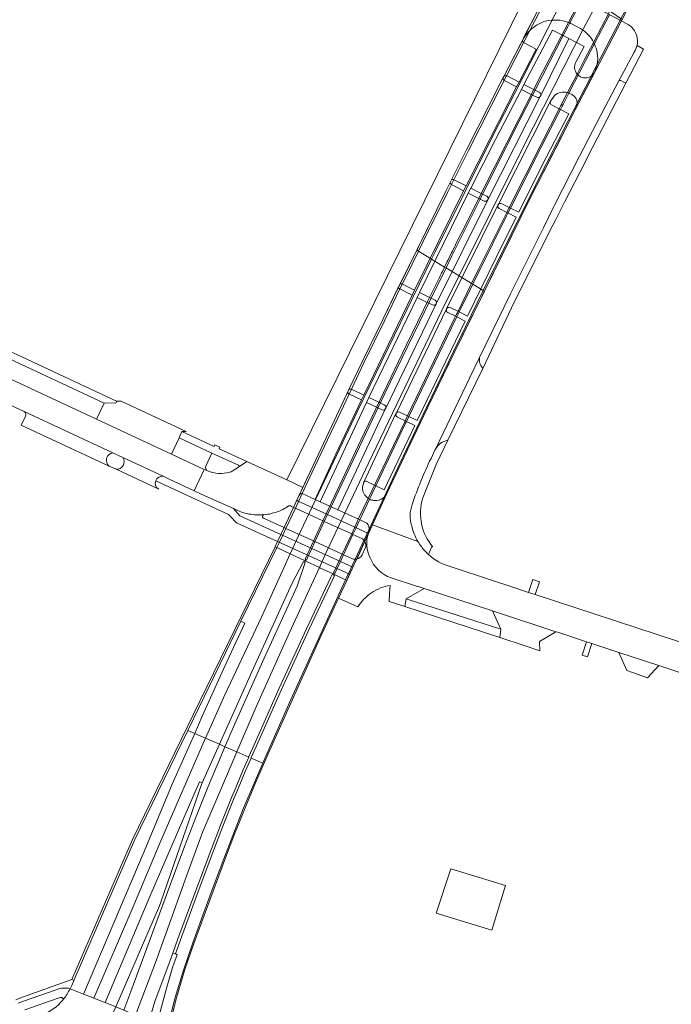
# Model space of a CAD drawing. Extents: x 152048 to 156914, y 461460 to 468786.
# Tile 46 of 256: x 153090 to 153272, y 464522 to 464797. Entities that reach past the tile are written whole.
import ezdxf

# ---------------------------------------------------------------- set-up
doc = ezdxf.new("R2010")
doc.units = 0
doc.header["$LTSCALE"] = 0.75
for name, color, linetype, lineweight in [('B-RO-VH-VERHARDING_ASFALT-GV', 251, 'CONTINUOUS', 18), ('B-RO-VH-VERHARDING_BETONSTRAATSTEEN-GV', 251, 'CONTINUOUS', 18), ('B-RO-VH-VERHARDING_GESLOTEN-GV', 251, 'CONTINUOUS', 18), ('B-RO-VH-VERHARDING_OPEN-GV', 251, 'CONTINUOUS', 18), ('B-RO-VH-VERHARDING_TEGEL-GV', 251, 'CONTINUOUS', 18)]:
    doc.layers.add(name, color=color, linetype=linetype, lineweight=lineweight)

msp = doc.modelspace()

# ---------------------------------------------------------------- linework, layer by layer
at = {"layer": 'B-RO-VH-VERHARDING_ASFALT-GV'}
for points in [[(153259.616, 464795.715), (153257.708, 464796.725), (153238.325, 464807.128), (153234.238, 464799.278), (153230.636, 464792.338), (153230.19, 464791.477)], [(153231.904, 464793.808), (153232.207, 464794.101)], [(153242.958, 464796.314), (153243.166, 464796.23), (153243.33, 464796.163), (153243.654, 464796.034), (153246.343, 464794.64)], [(153249.961, 464790.756), (153250.072, 464790.552), (153250.192, 464790.311)], [(153262.098, 464789.856), (153262.101, 464789.867)], [(153262.202, 464790.424), (153262.21, 464790.546)], [(153235.955, 464738.994), (153238.809, 464744.722), (153238.994, 464745.086), (153246.059, 464758.981), (153253.181, 464772.704), (153256.914, 464779.837), (153256.918, 464779.844), (153261.271, 464788.034)], [(153250.151, 464782.191), (153248.027, 464778.068), (153245.223, 464772.626), (153243.184, 464768.667), (153240.971, 464764.312), (153234.148, 464750.887), (153229.718, 464742.12), (153226.403, 464735.361), (153211.151, 464704.253), (153205.102, 464691.718), (153203.622, 464688.657), (153199.725, 464680.53), (153192.211, 464664.75), (153192.173, 464664.668), (153191.96, 464664.205), (153188.205, 464656.039), (153188.249, 464656.022), (153200.943, 464651.347)], [(153138.429, 464665.497), (153141.269, 464671.493), (153132.12, 464675.755), (153111.184, 464685.507), (153075.956, 464701.918), (153067.24, 464705.978), (153066.46, 464706.341), (152998.289, 464738.126), (152996.681, 464738.969), (152993.982, 464732.758)], [(153204.578, 464674.569), (153205.684, 464676.87), (153205.829, 464677.174), (153215.392, 464697.175), (153218.082, 464702.704), (153226.775, 464720.569), (153235.955, 464738.994)], [(152995.583, 464732.084), (153064.454, 464699.998), (153091.003, 464687.63), (153115.779, 464676.097), (153118.504, 464674.829), (153129.785, 464669.578), (153131.509, 464668.775), (153138.429, 464665.497)], [(153200.943, 464651.347), (153188.249, 464656.022), (153187.131, 464653.625)], [(153365.502, 464593.438), (153340.756, 464601.482), (153328.306, 464605.59), (153313.111, 464610.564), (153308.723, 464611.995), (153292.759, 464617.196), (153286.832, 464619.136), (153284.608, 464619.863), (153283.37, 464620.268), (153278.817, 464621.758), (153233.691, 464636.543), (153231.787, 464637.167), (153226.629, 464638.857), (153222.339, 464640.279), (153209.891, 464644.386)], [(153193.434, 464641.203), (153200.808, 464638.83), (153201.002, 464638.768), (153202.701, 464638.215), (153221.767, 464632.012), (153222.884, 464631.649), (153239.451, 464626.186), (153239.966, 464626.016), (153247.993, 464623.369), (153249.449, 464622.889), (153257.002, 464620.398), (153268.196, 464616.708), (153280.842, 464612.538), (153288.185, 464610.116), (153299.832, 464606.302), (153309.269, 464603.223), (153319.161, 464599.996), (153336.425, 464594.365), (153359.729, 464586.683), (153362.145, 464585.886)], [(153113.141, 464513.578), (153115.576, 464519.235), (153116.548, 464521.4), (153113.596, 464522.603), (153113.01, 464522.842), (153110.415, 464523.875), (153110.07, 464524.012), (153107.567, 464525.008), (153107.102, 464525.193), (153103.814, 464526.502), (153103.813, 464526.501)], [(153101.966, 464523.56), (153101.719, 464523.226)]]:
    msp.add_lwpolyline(points, dxfattribs=at)
for points in [[(153232.207, 464794.101, -0.1230817), (153236.506, 464796.626)], [(153236.506, 464796.626, -0.1568436), (153242.958, 464796.314)], [(153230.19, 464791.477, -0.0566157), (153231.904, 464793.808)], [(153246.343, 464794.64, -0.1327678), (153249.961, 464790.756)], [(153261.793, 464793.241, 0.158888), (153259.616, 464795.715)], [(153262.21, 464790.546, 0.1376396), (153261.793, 464793.241)], [(153250.192, 464790.311, -0.0661809), (153251.002, 464787.831)], [(153261.271, 464788.034, 0.0961656), (153262.098, 464789.856)], [(153262.101, 464789.867, 0.0270183), (153262.202, 464790.424)], [(153251.002, 464787.831, -0.093416), (153250.944, 464784.534)], [(153250.732, 464783.702, -0.0340606), (153250.151, 464782.191)], [(153250.944, 464784.534, -0.0502789), (153250.732, 464783.702)], [(153199.356, 464661.708, -0.0340336), (153204.578, 464674.569)], [(153199.187, 464655.714, -0.1790112), (153199.356, 464661.708)], [(153187.131, 464653.625, 0.2088807), (153187.568, 464646.841)], [(153200.943, 464651.347, -0.0755909), (153199.187, 464655.714)], [(153202.984, 464648.624, -0.0545989), (153200.943, 464651.347)], [(153203.871, 464647.757, -0.0193817), (153202.984, 464648.624)], [(153187.568, 464646.841, 0.213667), (153193.434, 464641.203)], [(153209.891, 464644.386, -0.1121278), (153203.871, 464647.757)], [(153103.813, 464526.501, -0.0464238), (153101.966, 464523.56)], [(153101.719, 464523.226, -0.1115757), (153096.339, 464519.25)]]:
    msp.add_lwpolyline(points, format="xyb", dxfattribs=at)
msp.add_lwpolyline([(153206.066, 464547.543), (153221.549, 464542.812), (153225.364, 464555.273), (153210.139, 464559.928)], close=True, dxfattribs=at)
at = {"layer": 'B-RO-VH-VERHARDING_BETONSTRAATSTEEN-GV'}
for points in [[(153233.876, 464809.577), (153206.372, 464753.815), (153164.315, 464668.546), (153168.787, 464666.477), (153171.652, 464672.634), (153179.645, 464689.582), (153181.377, 464693.198), (153181.652, 464693.771), (153185.368, 464701.536), (153191.186, 464713.542), (153195.497, 464722.362), (153195.934, 464723.256), (153208.839, 464749.419), (153209.926, 464751.577), (153210.12, 464751.967), (153210.31, 464752.351), (153214.495, 464760.692), (153220.812, 464773.189), (153224.754, 464780.903), (153224.891, 464781.172), (153227.494, 464786.27), (153230.19, 464791.477), (153230.636, 464792.338), (153234.238, 464799.278)], [(153241.338, 464792.697), (153241.135, 464792.803), (153238.521, 464794.166), (153230.531, 464779.011), (153233.283, 464777.587), (153233.494, 464777.478), (153233.659, 464777.393), (153234.794, 464776.804)], [(153245.032, 464785.238), (153247.347, 464789.563), (153243.091, 464791.783), (153235.205, 464775.864), (153235.096, 464775.65), (153220.448, 464746.783), (153206.053, 464717.759), (153206.036, 464717.724), (153191.935, 464688.551), (153191.908, 464688.493), (153178.606, 464660.213), (153184.365, 464657.598), (153184.535, 464657.521), (153184.714, 464657.44), (153186.128, 464656.797)], [(153230.19, 464791.477), (153227.494, 464786.27), (153224.891, 464781.172)], [(153235.205, 464775.864), (153243.091, 464791.783), (153241.497, 464792.614), (153241.338, 464792.697)], [(153225.68, 464781.418), (153225.833, 464781.367), (153229.157, 464779.653), (153233.969, 464788.815), (153230.438, 464790.72)], [(153230.438, 464790.72), (153230.342, 464790.792)], [(153257.598, 464780.064), (153258.218, 464779.735), (153258.636, 464779.513), (153258.991, 464779.325), (153263.943, 464788.828)], [(153263.943, 464788.828), (153262.098, 464789.856)], [(153261.271, 464788.034), (153256.918, 464779.844)], [(153224.754, 464780.903), (153220.812, 464773.189), (153214.495, 464760.692), (153210.31, 464752.351)], [(153210.991, 464752.362), (153214.358, 464750.676), (153221.074, 464763.938), (153228.474, 464778.288), (153225.149, 464780.015), (153225.008, 464780.105)], [(153224.891, 464781.172), (153224.754, 464780.903)], [(153225.008, 464780.105), (153225.149, 464780.015), (153228.474, 464778.288), (153229.157, 464779.653), (153225.833, 464781.367), (153225.68, 464781.418)], [(153245.223, 464772.626), (153248.027, 464778.068), (153250.151, 464782.191)], [(153245.959, 464781.361), (153245.67, 464781.595), (153245.511, 464781.755), (153245.373, 464781.909)], [(153232.572, 464776.198), (153229.826, 464777.598), (153222.614, 464763.603), (153215.722, 464749.997), (153218.596, 464748.561), (153218.803, 464748.458), (153218.981, 464748.369), (153220.146, 464747.785)], [(153230.531, 464779.011), (153229.826, 464777.598), (153232.572, 464776.198), (153232.781, 464776.092), (153232.946, 464776.008), (153234.101, 464775.419)], [(153234.794, 464776.804), (153233.659, 464777.393), (153233.494, 464777.478), (153233.283, 464777.587), (153230.531, 464779.011)], [(153185.83, 464667.91), (153194.799, 464687.1), (153194.822, 464687.151), (153208.937, 464716.315), (153208.947, 464716.337), (153223.272, 464745.266), (153223.303, 464745.337), (153223.339, 464745.401), (153237.895, 464774.095), (153239.078, 464775.87)], [(153220.448, 464746.783), (153235.096, 464775.65)], [(153234.101, 464775.419), (153232.946, 464776.008), (153232.781, 464776.092), (153232.572, 464776.198)], [(153235.096, 464775.65), (153235.205, 464775.864)], [(153239.078, 464775.87), (153237.895, 464774.095)], [(153243.092, 464776.583), (153242.883, 464776.663), (153242.693, 464776.711)], [(153242.693, 464776.711), (153242.883, 464776.663), (153243.092, 464776.583)], [(153191.96, 464664.205), (153192.173, 464664.668), (153192.211, 464664.75), (153199.725, 464680.53), (153203.622, 464688.657), (153205.102, 464691.718), (153211.151, 464704.253), (153226.403, 464735.361), (153229.718, 464742.12), (153234.148, 464750.887), (153240.971, 464764.312), (153243.184, 464768.667), (153245.223, 464772.626)], [(153237.895, 464774.095), (153223.339, 464745.401)], [(153238.245, 464773.269), (153240.357, 464772.18), (153240.533, 464772.088), (153240.73, 464771.987), (153243.071, 464770.779), (153235.477, 464756.036), (153229.072, 464743.289), (153226.753, 464744.454), (153226.604, 464744.529), (153226.408, 464744.628), (153224.38, 464745.647)], [(153224.38, 464745.647), (153226.408, 464744.628), (153226.604, 464744.529), (153226.753, 464744.454), (153229.072, 464743.289), (153235.477, 464756.036), (153243.071, 464770.779), (153240.73, 464771.987), (153240.533, 464772.088), (153240.357, 464772.18)], [(153240.357, 464772.18), (153238.245, 464773.269)], [(153210.31, 464752.351), (153210.12, 464751.967), (153209.926, 464751.577)], [(153214.358, 464750.676), (153210.991, 464752.362), (153210.837, 464752.411)], [(153210.837, 464752.411), (153210.991, 464752.362)], [(153209.926, 464751.577), (153208.839, 464749.419), (153195.934, 464723.256)], [(153196.432, 464723.284), (153196.579, 464723.234), (153199.971, 464721.567), (153213.67, 464749.33), (153210.318, 464751.025), (153210.186, 464751.11)], [(153210.186, 464751.11), (153210.318, 464751.025), (153213.67, 464749.33), (153214.358, 464750.676)], [(153220.146, 464747.785), (153218.981, 464748.369), (153218.803, 464748.458), (153218.596, 464748.561), (153215.722, 464749.997), (153215.001, 464748.625), (153217.91, 464747.189), (153218.114, 464747.088), (153218.294, 464747), (153219.466, 464746.421)], [(153219.466, 464746.421), (153218.294, 464747), (153218.114, 464747.088), (153217.91, 464747.189), (153215.001, 464748.625), (153201.346, 464720.893), (153204.2, 464719.49), (153204.415, 464719.384), (153204.619, 464719.284), (153205.705, 464718.749)], [(153206.053, 464717.759), (153220.448, 464746.783)], [(153223.272, 464745.266), (153208.947, 464716.337)], [(153223.575, 464744.357), (153225.725, 464743.271), (153225.926, 464743.175), (153226.07, 464743.103), (153228.387, 464741.938), (153222.797, 464730.657), (153214.811, 464714.299), (153212.441, 464715.465), (153212.278, 464715.545), (153212.089, 464715.638), (153209.927, 464716.701)], [(153209.927, 464716.701), (153212.089, 464715.638), (153212.278, 464715.545), (153212.441, 464715.465), (153214.811, 464714.299), (153222.797, 464730.657), (153228.387, 464741.938), (153226.07, 464743.103), (153225.926, 464743.175), (153225.725, 464743.271), (153223.575, 464744.357)], [(153223.339, 464745.401), (153223.303, 464745.337), (153223.272, 464745.266)], [(153195.497, 464722.362), (153191.186, 464713.542), (153185.368, 464701.536), (153181.652, 464693.771)], [(153195.934, 464723.256), (153195.497, 464722.362)], [(153195.782, 464721.952), (153195.905, 464721.875), (153199.29, 464720.179), (153199.971, 464721.567), (153196.579, 464723.234), (153196.432, 464723.284)], [(153182.357, 464693.893), (153185.862, 464692.262), (153199.29, 464720.179), (153195.905, 464721.875), (153195.782, 464721.952)], [(153203.755, 464718.032), (153203.54, 464718.138), (153200.7, 464719.531), (153187.227, 464691.583), (153190.044, 464690.254), (153190.272, 464690.146), (153190.43, 464690.072), (153191.521, 464689.556)], [(153205.705, 464718.749), (153204.619, 464719.284), (153204.415, 464719.384), (153204.2, 464719.49), (153201.346, 464720.893), (153200.7, 464719.531), (153203.54, 464718.138)], [(153191.935, 464688.551), (153206.036, 464717.724)], [(153203.54, 464718.138), (153203.755, 464718.032), (153203.957, 464717.933), (153205.003, 464717.42)], [(153205.003, 464717.42), (153203.957, 464717.933), (153203.755, 464718.032)], [(153206.036, 464717.724), (153206.053, 464717.759)], [(153208.937, 464716.315), (153194.822, 464687.151)], [(153209.256, 464715.323), (153211.41, 464714.259), (153211.604, 464714.163), (153211.774, 464714.079), (153214.137, 464712.912), (153200.718, 464685.135), (153198.391, 464686.256), (153198.199, 464686.348), (153198.014, 464686.438), (153195.823, 464687.492)], [(153195.823, 464687.492), (153198.014, 464686.438), (153198.199, 464686.348), (153198.391, 464686.256), (153200.718, 464685.135), (153214.137, 464712.912), (153211.774, 464714.079)], [(153208.947, 464716.337), (153208.937, 464716.315)], [(153211.774, 464714.079), (153211.604, 464714.163), (153211.41, 464714.259), (153209.256, 464715.323)], [(153209.285, 464679.619), (153219.057, 464699.672), (153218.657, 464700.249), (153218.489, 464700.548), (153218.35, 464700.862), (153218.241, 464701.187), (153218.163, 464701.521), (153218.117, 464701.861), (153218.082, 464702.704), (153215.392, 464697.175), (153205.829, 464677.174)], [(153181.377, 464693.198), (153179.645, 464689.582), (153171.652, 464672.634), (153168.787, 464666.477), (153167.703, 464664.147), (153167.978, 464664.548)], [(153168.619, 464664.755), (153172.215, 464663.125), (153178.031, 464675.734), (153185.195, 464690.887), (153181.817, 464692.517)], [(153181.652, 464693.771), (153181.377, 464693.198)], [(153181.817, 464692.517), (153185.195, 464690.887), (153185.862, 464692.262), (153182.357, 464693.893)], [(153189.385, 464688.878), (153186.583, 464690.215), (153173.598, 464662.487), (153176.316, 464661.253), (153176.539, 464661.152), (153176.699, 464661.079), (153178.606, 464660.213), (153191.908, 464688.493)], [(153190.43, 464690.072), (153190.272, 464690.146), (153190.044, 464690.254), (153187.227, 464691.583), (153186.583, 464690.215), (153189.385, 464688.878), (153189.612, 464688.77), (153189.772, 464688.694), (153190.927, 464688.143)], [(153191.521, 464689.556), (153190.43, 464690.072)], [(153115.779, 464676.097), (153091.003, 464687.63)], [(153194.799, 464687.1), (153185.83, 464667.91)], [(153190.927, 464688.143), (153189.772, 464688.694), (153189.612, 464688.77), (153189.385, 464688.878)], [(153191.908, 464688.493), (153191.935, 464688.551)], [(153194.822, 464687.151), (153194.799, 464687.1)], [(153091.357, 464686.33), (153090.157, 464683.852), (153090.316, 464683.778), (153114.697, 464672.427)], [(153195.192, 464686.108), (153197.556, 464684.995), (153200.074, 464683.768), (153191.528, 464665.791), (153189.179, 464666.897), (153189.001, 464666.981), (153188.794, 464667.078), (153186.474, 464668.17)], [(153189.179, 464666.897), (153191.528, 464665.791), (153200.074, 464683.768), (153197.556, 464684.995), (153195.192, 464686.108)], [(153143.421, 464676.005), (153134.24, 464680.305), (153132.12, 464675.755), (153141.269, 464671.493), (153141.804, 464671.244), (153142.202, 464671.105)], [(153118.504, 464674.829), (153115.779, 464676.097)], [(153141.739, 464672.44), (153143.421, 464676.005)], [(153129.785, 464669.578), (153118.504, 464674.829)], [(153165.31, 464661.304), (153165.591, 464661.174), (153166.207, 464660.888), (153167.128, 464662.912), (153167.703, 464664.147), (153168.787, 464666.477), (153164.315, 464668.546), (153153.109, 464673.681), (153151.126, 464672.351), (153149.089, 464670.975)], [(153114.697, 464672.427), (153116.625, 464671.521)], [(153116.625, 464671.521), (153128.559, 464665.946)], [(153141.269, 464671.493), (153138.429, 464665.497), (153141.409, 464664.104), (153149.428, 464660.614)], [(153142.202, 464671.105), (153141.804, 464671.244), (153141.269, 464671.493)], [(153186.474, 464668.17), (153188.794, 464667.078), (153189.001, 464666.981), (153189.179, 464666.897)], [(153167.978, 464664.548), (153167.703, 464664.147)], [(153186.128, 464656.797), (153184.714, 464657.44), (153184.535, 464657.521), (153184.365, 464657.598), (153178.606, 464660.213), (153176.699, 464661.079), (153176.539, 464661.152), (153176.316, 464661.253), (153173.598, 464662.487), (153172.215, 464663.125), (153168.619, 464664.755)], [(153167.703, 464664.147), (153167.128, 464662.912)], [(153167.467, 464662.614), (153175.669, 464658.86), (153183.662, 464655.21), (153187.131, 464653.625)], [(153187.04, 464663.401), (153187.243, 464663.266), (153187.422, 464663.175)], [(153187.422, 464663.175), (153187.243, 464663.266), (153187.04, 464663.401)], [(153188.249, 464656.022), (153188.205, 464656.039), (153191.96, 464664.205)], [(153157.828, 464657.843), (153163.562, 464655.248), (153163.577, 464655.241), (153166.207, 464660.888), (153165.591, 464661.174), (153165.31, 464661.304)], [(153185.268, 464652.182), (153182.786, 464653.316), (153182.617, 464653.393), (153182.43, 464653.479), (153174.79, 464656.968), (153174.62, 464657.046), (153174.403, 464657.145), (153166.708, 464660.659), (153166.58, 464660.718), (153166.207, 464660.888), (153163.577, 464655.241), (153163.942, 464655.075), (153164.074, 464655.015), (153171.778, 464651.509), (153171.988, 464651.414), (153172.173, 464651.329), (153179.811, 464647.854), (153180.003, 464647.766), (153180.18, 464647.686), (153182.471, 464646.643)], [(153164.988, 464661.342), (153164.796, 464661.282)], [(153164.796, 464661.282), (153164.988, 464661.342)], [(153187.131, 464653.625), (153186.093, 464651.382)], [(153187.131, 464653.625), (153188.249, 464656.022)], [(153183.824, 464646.469), (153186.093, 464651.382), (153185.99, 464651.526), (153185.856, 464651.713)], [(153186.093, 464651.382), (153183.824, 464646.469)], [(153185.38, 464647.639), (153186.186, 464649.463)], [(153186.186, 464649.463), (153185.38, 464647.639)], [(153183.824, 464646.469), (153182.777, 464644.21), (153181.862, 464642.234), (153181.061, 464640.506), (153178.785, 464635.572), (153184.175, 464633.089)], [(153183.414, 464646.44), (153183.637, 464646.439), (153183.824, 464646.469)], [(153197.288, 464633.232), (153197.658, 464635.362), (153202.701, 464638.215), (153201.002, 464638.768), (153200.808, 464638.83), (153193.434, 464641.203)], [(153193.173, 464639.123), (153193.013, 464636.857), (153192.855, 464634.614), (153192.854, 464634.606), (153196.953, 464633.334), (153197.288, 464633.232)], [(153103.813, 464526.501), (153103.814, 464526.502), (153104.25, 464527.392), (153104.833, 464528.696), (153104.878, 464528.796), (153104.659, 464528.882), (153104.447, 464528.966), (153104.305, 464529.056), (153090.259, 464523.993), (153088.62, 464523.402)], [(153089.309, 464522.419), (153090.838, 464523.019), (153099.963, 464526.217)]]:
    msp.add_lwpolyline(points, dxfattribs=at)
for points in [[(153257.933, 464797.157), (153254.68, 464799.397), (153254.603, 464799.446), (153254.511, 464799.51), (153247.572, 464804.29), (153247.434, 464804.385), (153247.238, 464804.52), (153239.676, 464809.726), (153238.325, 464807.128), (153257.708, 464796.725)], [(153111.184, 464685.507), (153113.281, 464690.009), (153078.071, 464706.458), (153075.956, 464701.918)], [(153118.051, 464690.543), (153118.043, 464690.543), (153116.747, 464690.565), (153116.709, 464690.107), (153113.281, 464690.009), (153111.184, 464685.507), (153132.12, 464675.755), (153134.24, 464680.305), (153135.035, 464682.062), (153136.25, 464682.067)], [(153234.878, 464640.13), (153232.975, 464640.76), (153231.787, 464637.167), (153233.691, 464636.543)], [(153234.91, 464623.44), (153239.451, 464626.186), (153222.884, 464631.649), (153221.767, 464632.012), (153224.085, 464626.86), (153223.831, 464624.571), (153230.547, 464622.318), (153234.942, 464620.844)], [(153268.196, 464616.708), (153257.002, 464620.398), (153259.285, 464615.313), (153265.028, 464613.304)]]:
    msp.add_lwpolyline(points, close=True, dxfattribs=at)
for points in [[(153230.342, 464790.792, -0.2949451), (153230.19, 464791.477)], [(153262.098, 464789.856, -0.0961656), (153261.271, 464788.034)], [(153245.373, 464781.909, -0.3073059), (153245.032, 464785.238)], [(153224.754, 464780.903, 0.2828313), (153224.906, 464780.21)], [(153224.906, 464780.21, -0.2828313), (153224.754, 464780.903)], [(153225.537, 464781.446, 0.275821), (153224.891, 464781.172)], [(153224.891, 464781.172, -0.275821), (153225.537, 464781.446)], [(153224.906, 464780.21, 0.149798), (153225.008, 464780.105)], [(153225.008, 464780.105, -0.149798), (153224.906, 464780.21)], [(153225.68, 464781.418, 0.1682294), (153225.537, 464781.446)], [(153225.537, 464781.446, -0.1682294), (153225.68, 464781.418)], [(153249.29, 464781.326, -0.3209239), (153245.959, 464781.361)], [(153249.667, 464781.635, -0.0842983), (153249.29, 464781.326)], [(153250.151, 464782.191, -0.0500265), (153249.667, 464781.635)], [(153256.918, 464779.844, -0.4), (153257.598, 464780.064)], [(153234.101, 464775.419, 0.3768711), (153235.096, 464775.65)], [(153235.096, 464775.65, -0.3768711), (153234.101, 464775.419)], [(153235.205, 464775.864, 0.3779651), (153234.794, 464776.804)], [(153234.794, 464776.804, -0.3779651), (153235.205, 464775.864)], [(153242.693, 464776.711, 0.253645), (153239.078, 464775.87)], [(153239.078, 464775.87, -0.253645), (153242.693, 464776.711)], [(153243.928, 464776.148, 0.0730936), (153243.092, 464776.583)], [(153243.092, 464776.583, -0.0730936), (153243.928, 464776.148)], [(153245.403, 464773.779, 0.2586322), (153243.928, 464776.148)], [(153243.928, 464776.148, -0.2586322), (153245.403, 464773.779)], [(153237.895, 464774.095, 0.34099), (153238.245, 464773.269)], [(153238.245, 464773.269, -0.34099), (153237.895, 464774.095)], [(153245.223, 464772.626, 0.1002281), (153245.39, 464773.335)], [(153245.39, 464773.335, -0.1002281), (153245.223, 464772.626)], [(153245.39, 464773.335, 0.0833941), (153245.403, 464773.779)], [(153245.403, 464773.779, -0.0833941), (153245.39, 464773.335)], [(153210.837, 464752.411, 0.2050841), (153210.31, 464752.351)], [(153210.31, 464752.351, -0.2050841), (153210.837, 464752.411)], [(153209.926, 464751.577, 0.1968014), (153210.186, 464751.11)], [(153210.186, 464751.11, -0.1968014), (153209.926, 464751.577)], [(153220.448, 464746.783, 0.3972177), (153220.146, 464747.785)], [(153220.146, 464747.785, -0.3972177), (153220.448, 464746.783)], [(153219.466, 464746.421, 0.3972254), (153220.448, 464746.783)], [(153220.448, 464746.783, -0.3972254), (153219.466, 464746.421)], [(153223.272, 464745.266, 0.3549276), (153223.575, 464744.357)], [(153223.575, 464744.357, -0.3549276), (153223.272, 464745.266)], [(153224.38, 464745.647, 0.4111128), (153223.339, 464745.401)], [(153223.339, 464745.401, -0.4111128), (153224.38, 464745.647)], [(153195.497, 464722.362, 0.2205163), (153195.782, 464721.952)], [(153195.782, 464721.952, -0.2205163), (153195.497, 464722.362)], [(153196.432, 464723.284, 0.2048492), (153195.934, 464723.256)], [(153195.934, 464723.256, -0.2048492), (153196.432, 464723.284)], [(153205.003, 464717.42, 0.3929039), (153206.036, 464717.724)], [(153206.036, 464717.724, -0.3929039), (153205.003, 464717.42)], [(153206.053, 464717.759, 0.408077), (153205.705, 464718.749)], [(153205.705, 464718.749, -0.408077), (153206.053, 464717.759)], [(153209.927, 464716.701, 0.3916275), (153208.947, 464716.337)], [(153208.947, 464716.337, -0.3916275), (153209.927, 464716.701)], [(153208.937, 464716.315, 0.3918167), (153209.256, 464715.323)], [(153209.256, 464715.323, -0.3918167), (153208.937, 464716.315)], [(153181.377, 464693.198, 0.3202168), (153181.817, 464692.517)], [(153181.817, 464692.517, -0.3202168), (153181.377, 464693.198)], [(153182.357, 464693.893, 0.3035383), (153181.652, 464693.771)], [(153181.652, 464693.771, -0.3035383), (153182.357, 464693.893)], [(153191.935, 464688.551, 0.385778), (153191.521, 464689.556)], [(153191.521, 464689.556, -0.385778), (153191.935, 464688.551)], [(153091.003, 464687.63, -0.4278088), (153091.357, 464686.33)], [(153190.927, 464688.143, 0.3914363), (153191.908, 464688.493)], [(153191.908, 464688.493, -0.3914363), (153190.927, 464688.143)], [(153194.799, 464687.1, 0.4098543), (153195.192, 464686.108)], [(153195.192, 464686.108, -0.4098543), (153194.799, 464687.1)], [(153195.823, 464687.492, 0.4043008), (153194.822, 464687.151)], [(153194.822, 464687.151, -0.4043008), (153195.823, 464687.492)], [(153205.829, 464677.174, -0.2408502), (153209.285, 464679.619)], [(153114.697, 464672.427, -0.6653982), (153115.779, 464676.097)], [(153115.779, 464676.097, 0.6653982), (153114.697, 464672.427)], [(153118.504, 464674.829, -0.6472027), (153116.625, 464671.521)], [(153116.625, 464671.521, 0.6472027), (153118.504, 464674.829)], [(153142.202, 464671.105, -0.4306144), (153141.739, 464672.44)], [(153148.372, 464670.699, -0.1643359), (153142.202, 464671.105)], [(153149.089, 464670.975, -0.1585832), (153148.372, 464670.699)], [(153128.559, 464665.946, -0.3891861), (153127.726, 464668.338)], [(153127.726, 464668.338, -0.3409919), (153129.785, 464669.578)], [(153185.83, 464667.91, 0.3776312), (153187.04, 464663.401)], [(153187.04, 464663.401, -0.3776312), (153185.83, 464667.91)], [(153186.474, 464668.17, 0.3638479), (153185.83, 464667.91)], [(153185.83, 464667.91, -0.3638479), (153186.474, 464668.17)], [(153168.619, 464664.755, 0.3671222), (153167.978, 464664.548)], [(153167.978, 464664.548, -0.3671222), (153168.619, 464664.755)], [(153167.128, 464662.912, 0.2182157), (153167.467, 464662.614)], [(153187.422, 464663.175, 0.0922039), (153188.596, 464662.815)], [(153188.596, 464662.815, -0.0922039), (153187.422, 464663.175)], [(153188.596, 464662.815, 0.2323356), (153191.41, 464663.653)], [(153191.41, 464663.653, -0.2323356), (153188.596, 464662.815)], [(153191.41, 464663.653, 0.014519), (153191.96, 464664.205)], [(153191.96, 464664.205, -0.014519), (153191.41, 464663.653)], [(153149.428, 464660.614, 0.0861102), (153153.75, 464659.04)], [(153153.75, 464659.04, 0.0595179), (153157.984, 464658.838)], [(153161.601, 464659.619, -0.0505651), (153157.984, 464658.838)], [(153157.984, 464658.838, 0.0505651), (153161.601, 464659.619)], [(153164.796, 464661.282, -0.0646934), (153161.601, 464659.619)], [(153161.601, 464659.619, 0.0646934), (153164.796, 464661.282)], [(153165.31, 464661.304, 0.1369387), (153164.988, 464661.342)], [(153164.988, 464661.342, -0.1369387), (153165.31, 464661.304)], [(153157.984, 464658.838, 0.7859905), (153157.828, 464657.843)], [(153187.344, 464654.929, 0.3073654), (153186.128, 464656.797)], [(153186.128, 464656.797, -0.3073654), (153187.344, 464654.929)], [(153187.568, 464646.841, -0.2088807), (153187.131, 464653.625)], [(153187.131, 464653.625, 0.0437958), (153187.344, 464654.929)], [(153187.344, 464654.929, -0.0437958), (153187.131, 464653.625)], [(153185.856, 464651.713, 0.0878304), (153185.268, 464652.182)], [(153186.186, 464649.463, 0.2423254), (153186.093, 464651.382)], [(153186.093, 464651.382, -0.2423254), (153186.186, 464649.463)], [(153182.471, 464646.643, 0.1451737), (153183.414, 464646.44)], [(153183.824, 464646.469, 0.2340252), (153185.38, 464647.639)], [(153185.38, 464647.639, -0.2340252), (153183.824, 464646.469)], [(153193.434, 464641.203, -0.213667), (153187.568, 464646.841)], [(153184.175, 464633.089, -0.1075746), (153187.981, 464637.017)], [(153187.981, 464637.017, -0.121702), (153193.173, 464639.123)], [(153099.963, 464526.217, -0.1548059), (153103.813, 464526.501)]]:
    msp.add_lwpolyline(points, format="xyb", dxfattribs=at)
at = {"layer": 'B-RO-VH-VERHARDING_GESLOTEN-GV'}
for points in [[(153247.046, 464822.429), (153246.539, 464822.737), (153241.09, 464812.438), (153238.325, 464807.127), (153234.238, 464799.278), (153224.732, 464780.862), (153224.494, 464780.397), (153220.812, 464773.189), (153214.495, 464760.692), (153208.839, 464749.419), (153200.6, 464732.729), (153201.099, 464732.426), (153202.413, 464735.091), (153209.211, 464748.829), (153215.074, 464760.525), (153221.384, 464773.021), (153228.081, 464786.11), (153234.797, 464799.119), (153238.841, 464806.85), (153241.67, 464812.259)], [(153247.046, 464822.429), (153241.67, 464812.259), (153238.841, 464806.85), (153234.797, 464799.119), (153228.081, 464786.11), (153221.384, 464773.021), (153215.074, 464760.525), (153209.211, 464748.829), (153202.413, 464735.091), (153201.099, 464732.426), (153204.725, 464730.223), (153205.699, 464732.222), (153222.021, 464764.99), (153228.065, 464776.788), (153239.21, 464798.578), (153250.844, 464819.973), (153250.903, 464820.086)], [(153254.335, 464818.001), (153250.903, 464820.086), (153250.844, 464819.973), (153239.21, 464798.578), (153228.065, 464776.788), (153222.021, 464764.99), (153205.699, 464732.222), (153204.725, 464730.223), (153208.368, 464728.01), (153209.023, 464729.348), (153209.255, 464729.823), (153210.308, 464731.974), (153210.555, 464732.479), (153212.283, 464735.935), (153213.611, 464738.591), (153214.864, 464741.097), (153217.91, 464747.189), (153218.596, 464748.561), (153222.456, 464756.282), (153229.061, 464769.34), (153235.754, 464782.415), (153249.286, 464808.447)], [(153208.773, 464727.764), (153212.425, 464725.546), (153230.388, 464761.638), (153247.116, 464794.657), (153258.294, 464815.596), (153254.704, 464817.777), (153249.641, 464808.255), (153246.705, 464802.629), (153243.336, 464796.174), (153242.858, 464795.258), (153241.497, 464792.614), (153233.658, 464777.392), (153232.945, 464776.007), (153229.417, 464769.155), (153218.981, 464748.368), (153218.294, 464746.999), (153210.416, 464731.117)], [(153261.837, 464813.444), (153258.294, 464815.596), (153247.116, 464794.657), (153230.388, 464761.638), (153212.425, 464725.546), (153215.913, 464723.427), (153217.872, 464727.414), (153225.345, 464742.486), (153225.718, 464743.279), (153226.4, 464744.631), (153235.231, 464762.158), (153240.568, 464772.593), (153240.836, 464773.108), (153241.09, 464773.612), (153241.334, 464774.076), (153242.699, 464776.723), (153245.345, 464781.854), (153247.367, 464785.775), (153250.024, 464790.876), (153254.291, 464799.069), (153254.51, 464799.508), (153260.503, 464810.937)], [(153219.187, 464721.438), (153219.512, 464721.241), (153232.207, 464747.045), (153234.148, 464750.887), (153241.01, 464764.389), (153244.263, 464770.753), (153244.846, 464771.894), (153247.986, 464777.989), (153261.606, 464804.192), (153265.373, 464811.296), (153265.065, 464811.483), (153261.304, 464804.389), (153257.387, 464796.895), (153250.941, 464784.531), (153242.852, 464768.828), (153233.826, 464751.036), (153226.083, 464735.507)], [(153161.567, 464649.673), (153162.27, 464651.15), (153163.189, 464653.119), (153164.063, 464654.991), (153166.71, 464660.663), (153168.622, 464664.76), (153172.147, 464672.314), (153180.112, 464689.202), (153182.362, 464693.903), (153185.861, 464701.215), (153191.684, 464713.211), (153195.912, 464721.873), (153197.524, 464725.174), (153201.099, 464732.426), (153200.6, 464732.729), (153197.032, 464725.502), (153195.494, 464722.355), (153195.443, 464722.25), (153191.186, 464713.542), (153185.368, 464701.536), (153181.662, 464693.795), (153179.645, 464689.582), (153171.652, 464672.634), (153167.702, 464664.145), (153166.192, 464660.899), (153162.679, 464653.35), (153161.762, 464651.381), (153161.064, 464649.909), (153161.437, 464649.734)], [(153201.099, 464732.426), (153197.524, 464725.174), (153195.912, 464721.873), (153191.684, 464713.211), (153185.861, 464701.215), (153182.362, 464693.903), (153180.112, 464689.202), (153172.147, 464672.314), (153168.622, 464664.76), (153166.71, 464660.663), (153164.063, 464654.991), (153163.189, 464653.119), (153162.27, 464651.15), (153161.567, 464649.673), (153165.296, 464647.919), (153168.184, 464654.169), (153184.05, 464687.804), (153204.725, 464730.223)], [(153169.45, 464645.966), (153169.595, 464646.293), (153169.399, 464646.4), (153171.772, 464651.495), (153174.404, 464657.146), (153177.588, 464663.984), (153184.976, 464679.676), (153197.672, 464706.098), (153204.199, 464719.489), (153205.585, 464722.322), (153205.864, 464722.893), (153206.929, 464725.067), (153207.149, 464725.519), (153207.529, 464726.294), (153207.755, 464726.756), (153208.368, 464728.01), (153204.725, 464730.223), (153184.05, 464687.804), (153168.184, 464654.169), (153165.296, 464647.919)], [(153208.368, 464728.01), (153207.755, 464726.756), (153207.529, 464726.294), (153207.149, 464725.519), (153206.929, 464725.067), (153205.864, 464722.893), (153205.585, 464722.322), (153204.199, 464719.489), (153197.672, 464706.098), (153184.976, 464679.676), (153177.588, 464663.984), (153174.404, 464657.146), (153171.772, 464651.495), (153169.399, 464646.4), (153169.595, 464646.293), (153169.787, 464646.188), (153170.377, 464647.459), (153171.293, 464649.432), (153172.167, 464651.316), (153174.791, 464656.969), (153176.698, 464661.079), (153177.96, 464663.797), (153185.409, 464679.558), (153191.703, 464692.736), (153198.069, 464705.918), (153204.618, 464719.283), (153208.773, 464727.764)], [(153169.595, 464646.293), (153169.45, 464645.966), (153173.455, 464644.083), (153175.339, 464648.331), (153187.158, 464673.27), (153208.67, 464718.001), (153212.425, 464725.546), (153208.773, 464727.764), (153204.618, 464719.283), (153198.069, 464705.918), (153191.703, 464692.736), (153185.409, 464679.558), (153177.96, 464663.797), (153176.698, 464661.079), (153174.791, 464656.969), (153172.167, 464651.316), (153171.293, 464649.432), (153170.377, 464647.459), (153169.787, 464646.188)], [(153173.455, 464644.083), (153173.748, 464643.945), (153177.25, 464642.298), (153177.422, 464642.218), (153177.579, 464642.557), (153177.391, 464642.656), (153178.01, 464643.984), (153179.809, 464647.85), (153182.43, 464653.478), (153184.006, 464656.863), (153184.288, 464657.632), (153187.036, 464663.392), (153197.15, 464684.591), (153197.374, 464685.061), (153198.027, 464686.43), (153203.947, 464698.839), (153211.175, 464713.748), (153211.623, 464714.67), (153211.856, 464715.168), (153215.913, 464723.427), (153212.425, 464725.546), (153208.67, 464718.001), (153187.158, 464673.27), (153175.339, 464648.331)], [(153215.913, 464723.427), (153211.856, 464715.168), (153211.623, 464714.67), (153211.175, 464713.748), (153203.947, 464698.839), (153198.027, 464686.43), (153197.374, 464685.061), (153197.15, 464684.591), (153187.036, 464663.392), (153184.288, 464657.632), (153184.006, 464656.863), (153182.43, 464653.478), (153179.809, 464647.85), (153178.01, 464643.984), (153177.391, 464642.656), (153177.579, 464642.557), (153177.762, 464642.46), (153178.388, 464643.812), (153179.302, 464645.788), (153180.179, 464647.683), (153182.786, 464653.316), (153183.662, 464655.209), (153184.327, 464656.646), (153184.714, 464657.439), (153187.416, 464663.163), (153189.179, 464666.896), (153191.113, 464670.992), (153197.494, 464684.413), (153197.738, 464684.887), (153198.39, 464686.256), (153204.302, 464698.658), (153211.506, 464713.561), (153211.964, 464714.492), (153212.225, 464715.026), (153212.441, 464715.464), (153216.256, 464723.219)], [(153177.422, 464642.218), (153180.739, 464640.658), (153183.412, 464646.433), (153188.49, 464657.404), (153191.373, 464663.574), (153195.844, 464673.142), (153203.298, 464688.792), (153210.823, 464704.377), (153219.187, 464721.438), (153216.256, 464723.219), (153212.441, 464715.464), (153212.225, 464715.026), (153211.964, 464714.492), (153211.506, 464713.561), (153204.302, 464698.658), (153198.39, 464686.256), (153197.738, 464684.887), (153197.494, 464684.413), (153191.113, 464670.992), (153189.179, 464666.896), (153187.416, 464663.163), (153184.714, 464657.439), (153184.327, 464656.646), (153183.662, 464655.209), (153182.786, 464653.316), (153180.179, 464647.683), (153179.302, 464645.788), (153178.388, 464643.812), (153177.762, 464642.46), (153177.579, 464642.557)], [(153219.512, 464721.241), (153219.187, 464721.438), (153210.823, 464704.377), (153203.298, 464688.792), (153195.844, 464673.142), (153191.373, 464663.574), (153188.49, 464657.404), (153183.412, 464646.433), (153180.739, 464640.658), (153181.061, 464640.506), (153186.955, 464653.323), (153192.211, 464664.75), (153199.725, 464680.53), (153203.622, 464688.657), (153209.015, 464699.902), (153215.373, 464712.826)], [(153161.042, 464649.865), (153138.162, 464602.936), (153121.236, 464568.171), (153104.305, 464529.056), (153104.447, 464528.966), (153104.659, 464528.882), (153104.878, 464528.796), (153121.798, 464567.924), (153136.686, 464598.632), (153138.244, 464601.846), (153151.522, 464629.075), (153161.567, 464649.673), (153161.437, 464649.734), (153161.064, 464649.909), (153161.043, 464649.866)], [(153161.567, 464649.673), (153151.522, 464629.075), (153152.568, 464628.526), (153147.595, 464617.735), (153140.717, 464602.595), (153138.592, 464597.794), (153141.636, 464596.456), (153147.05, 464608.584), (153157.296, 464630.279), (153165.296, 464647.919)], [(153169.294, 464645.63), (153169.45, 464645.966), (153165.296, 464647.919), (153157.296, 464630.279), (153147.05, 464608.584), (153141.636, 464596.456), (153145.481, 464594.766), (153154.537, 464614.93), (153165.747, 464639.55), (153168.975, 464645.797)], [(153169.45, 464645.966), (153169.294, 464645.63), (153169.471, 464645.537), (153167.185, 464638.907), (153157.993, 464618.831), (153149.448, 464599.61), (153147.052, 464594.075), (153150.38, 464592.613), (153155.758, 464605.236), (153165.11, 464625.931), (153173.455, 464644.083)], [(153173.455, 464644.083), (153165.11, 464625.931), (153155.758, 464605.236), (153150.38, 464592.613), (153153.681, 464591.162), (153153.75, 464591.321), (153154.193, 464592.343), (153155.187, 464594.61), (153162.218, 464610.371), (153169.813, 464627.016), (153176.639, 464641.384), (153176.994, 464642.145), (153177.32, 464642), (153177.422, 464642.218), (153177.25, 464642.298), (153173.748, 464643.945)], [(153132.523, 464536.438), (153132.833, 464536.328), (153132.859, 464536.319), (153133.191, 464536.19), (153134.595, 464540.161), (153139.838, 464554.416), (153143.941, 464565.303), (153146.684, 464572.385), (153149.653, 464579.799), (153150.344, 464581.464), (153152.722, 464587.168), (153154.333, 464590.876), (153154.408, 464591.048), (153154.847, 464592.057), (153155.839, 464594.322), (153162.868, 464610.077), (153170.459, 464626.714), (153177.285, 464641.08), (153177.646, 464641.856), (153177.32, 464642), (153176.994, 464642.145), (153176.639, 464641.384), (153169.813, 464627.016), (153162.218, 464610.371), (153155.187, 464594.61), (153154.193, 464592.343), (153153.75, 464591.321), (153153.681, 464591.162), (153152.066, 464587.448), (153149.686, 464581.738), (153148.993, 464580.069), (153146.02, 464572.647), (153143.275, 464565.557), (153139.17, 464554.664), (153133.925, 464540.403)], [(153157.578, 464589.449), (153158.427, 464591.423), (153165.464, 464607.221), (153173.144, 464624.183), (153180.739, 464640.658), (153177.422, 464642.218), (153177.32, 464642), (153177.646, 464641.856), (153177.285, 464641.08), (153170.459, 464626.714), (153162.868, 464610.077), (153155.839, 464594.322), (153154.847, 464592.057), (153154.408, 464591.048), (153154.333, 464590.876)], [(153136.686, 464598.632), (153138.592, 464597.794), (153140.717, 464602.595), (153147.595, 464617.735), (153152.568, 464628.526), (153151.522, 464629.075), (153138.244, 464601.846)], [(153104.878, 464528.796), (153104.833, 464528.696), (153104.25, 464527.392), (153103.814, 464526.502), (153107.102, 464525.193), (153107.567, 464525.008), (153124.455, 464564.796), (153132.326, 464583.637), (153138.592, 464597.794), (153136.686, 464598.632), (153121.798, 464567.924)], [(153141.636, 464596.456), (153138.592, 464597.794), (153132.326, 464583.637), (153124.455, 464564.796), (153107.567, 464525.008), (153110.07, 464524.012), (153110.415, 464523.875), (153121.3, 464549.195), (153129.13, 464567.742), (153140.52, 464593.955)], [(153140.687, 464583.968), (153145.481, 464594.766), (153141.636, 464596.456), (153140.52, 464593.955), (153129.13, 464567.742), (153121.3, 464549.195), (153110.415, 464523.875), (153113.01, 464522.842), (153113.596, 464522.603), (153126.103, 464552.228), (153135.3, 464573.552), (153139.959, 464584.218)], [(153147.052, 464594.075), (153145.481, 464594.766), (153140.687, 464583.968), (153140.59, 464583.749), (153129.164, 464550.693), (153128.773, 464549.651), (153116.548, 464521.4), (153118.771, 464520.476), (153120.777, 464525.674), (153132.555, 464557.697), (153135.721, 464566.162), (153138.997, 464574.584), (153142.36, 464582.97), (153145.859, 464591.318)], [(153147.052, 464594.075), (153145.859, 464591.318), (153142.36, 464582.97), (153138.997, 464574.584), (153135.721, 464566.162), (153132.555, 464557.697), (153120.777, 464525.674), (153118.771, 464520.476), (153122.061, 464519.074), (153127.947, 464534.562), (153136.406, 464558.225), (153140.847, 464570.366), (153145.902, 464582.099), (153150.38, 464592.613)], [(153122.061, 464519.074), (153122.222, 464519.005), (153125.991, 464517.395), (153126.045, 464517.372), (153126.614, 464520.164), (153127.602, 464523.214), (153129.957, 464529.656), (153131.777, 464534.324), (153132.523, 464536.438), (153133.925, 464540.403), (153139.17, 464554.664), (153143.275, 464565.557), (153146.02, 464572.647), (153148.993, 464580.069), (153149.686, 464581.738), (153152.066, 464587.448), (153153.681, 464591.162), (153150.38, 464592.613), (153145.902, 464582.099), (153140.847, 464570.366), (153136.406, 464558.225), (153127.947, 464534.562)], [(153116.548, 464521.4), (153128.773, 464549.651), (153129.164, 464550.693), (153140.59, 464583.749), (153140.687, 464583.968), (153139.959, 464584.218), (153135.3, 464573.552), (153126.103, 464552.228), (153113.596, 464522.603)]]:
    msp.add_lwpolyline(points, close=True, dxfattribs=at)
for points in [[(153249.286, 464808.447), (153235.754, 464782.415), (153229.061, 464769.34), (153222.456, 464756.282), (153218.596, 464748.561), (153217.91, 464747.189), (153214.864, 464741.097), (153213.611, 464738.591), (153212.283, 464735.935), (153210.555, 464732.479), (153210.308, 464731.974), (153209.255, 464729.823), (153209.023, 464729.348), (153208.368, 464728.01), (153208.773, 464727.764), (153210.416, 464731.117), (153218.294, 464746.999), (153218.981, 464748.368), (153229.417, 464769.155), (153232.945, 464776.007), (153233.658, 464777.392), (153241.497, 464792.614), (153242.858, 464795.258), (153243.336, 464796.174), (153246.705, 464802.629)], [(153254.454, 464798.47), (153250.25, 464790.423), (153247.723, 464785.584), (153243.097, 464776.593), (153241.852, 464774.173), (153241.459, 464773.392), (153241.22, 464772.925), (153240.932, 464772.381), (153240.73, 464771.987), (153235.567, 464761.891), (153226.753, 464744.454), (153225.933, 464742.831), (153225.674, 464742.303), (153218.232, 464727.236), (153216.256, 464723.219), (153219.187, 464721.438), (153226.083, 464735.507), (153233.826, 464751.036), (153242.852, 464768.828), (153250.941, 464784.531), (153257.387, 464796.895), (153261.304, 464804.389)], [(153254.291, 464799.069), (153250.024, 464790.876), (153247.367, 464785.775), (153245.345, 464781.854), (153242.699, 464776.723), (153241.334, 464774.076), (153241.09, 464773.612), (153240.836, 464773.108), (153240.568, 464772.593), (153235.231, 464762.158), (153226.4, 464744.631), (153225.718, 464743.279), (153225.345, 464742.486), (153217.872, 464727.414), (153215.913, 464723.427), (153216.256, 464723.219), (153218.232, 464727.236), (153225.674, 464742.303), (153225.933, 464742.831), (153226.753, 464744.454), (153235.567, 464761.891), (153240.73, 464771.987), (153240.932, 464772.381), (153241.22, 464772.925), (153241.459, 464773.392), (153241.852, 464774.173), (153243.097, 464776.593), (153247.723, 464785.584), (153250.25, 464790.423), (153254.454, 464798.47)], [(153131.652, 464518.189), (153133.14, 464524.03), (153135.463, 464531.697), (153138.063, 464539.259), (153140.517, 464546.029), (153143.848, 464555.134), (153146.725, 464562.788), (153149.204, 464569.283), (153152.177, 464576.687), (153155.269, 464584.079), (153157.578, 464589.449), (153154.333, 464590.876), (153152.722, 464587.168), (153150.344, 464581.464), (153149.653, 464579.799), (153146.684, 464572.385), (153143.941, 464565.303), (153139.838, 464554.416), (153134.595, 464540.161), (153133.191, 464536.19), (153133.695, 464535.994), (153132.524, 464532.685), (153130.82, 464526.903), (153128.701, 464518.972)]]:
    msp.add_lwpolyline(points, dxfattribs=at)
at = {"layer": 'B-RO-VH-VERHARDING_OPEN-GV'}
msp.add_lwpolyline([(153169.294, 464645.63), (153168.975, 464645.797), (153165.747, 464639.55), (153154.537, 464614.93), (153145.481, 464594.766), (153147.052, 464594.075), (153149.448, 464599.61), (153157.993, 464618.831), (153167.185, 464638.907), (153169.471, 464645.537)], close=True, dxfattribs=at)
for points in [[(153131.993, 464518.114), (153133.477, 464523.928), (153135.793, 464531.584), (153138.387, 464539.139), (153144.365, 464555.525), (153147.187, 464563.031), (153149.548, 464569.159), (153152.518, 464576.57), (153155.603, 464583.973), (153158.755, 464591.282), (153160.679, 464595.605), (153165.786, 464607.081), (153166.142, 464607.867), (153169.447, 464615.165), (153173.486, 464624.085), (153177.55, 464632.896), (153178.586, 464635.14), (153178.781, 464635.564), (153178.785, 464635.572), (153181.061, 464640.506), (153180.739, 464640.658), (153173.144, 464624.183), (153165.464, 464607.221), (153158.427, 464591.423), (153157.578, 464589.449), (153155.269, 464584.079), (153152.177, 464576.687), (153149.204, 464569.283), (153146.725, 464562.788), (153143.848, 464555.134), (153140.517, 464546.029), (153138.063, 464539.259), (153135.463, 464531.697), (153133.14, 464524.03), (153131.652, 464518.189)], [(153128.701, 464518.972), (153130.82, 464526.903), (153132.524, 464532.685), (153133.695, 464535.994), (153133.191, 464536.19), (153132.859, 464536.319), (153132.833, 464536.328), (153132.523, 464536.438), (153131.777, 464534.324), (153129.957, 464529.656), (153127.602, 464523.214), (153126.614, 464520.164), (153126.045, 464517.372)]]:
    msp.add_lwpolyline(points, dxfattribs=at)
at = {"layer": 'B-RO-VH-VERHARDING_TEGEL-GV'}
for points in [[(153236.506, 464796.626, 0.1230817), (153232.207, 464794.101)], [(153242.958, 464796.314, 0.1568436), (153236.506, 464796.626)], [(153231.904, 464793.808, 0.0566157), (153230.19, 464791.477)], [(153249.961, 464790.756, 0.1327678), (153246.343, 464794.64)], [(153230.19, 464791.477, 0.2949451), (153230.342, 464790.792)], [(153251.002, 464787.831, 0.0661809), (153250.192, 464790.311)], [(153250.944, 464784.534, 0.093416), (153251.002, 464787.831)], [(153245.032, 464785.238, 0.3073059), (153245.373, 464781.909)], [(153250.151, 464782.191, 0.0340606), (153250.732, 464783.702)], [(153250.732, 464783.702, 0.0502789), (153250.944, 464784.534)], [(153245.959, 464781.361, 0.3209239), (153249.29, 464781.326)], [(153249.29, 464781.326, 0.0842983), (153249.667, 464781.635)], [(153249.667, 464781.635, 0.0500265), (153250.151, 464782.191)], [(153257.598, 464780.064, 0.4), (153256.918, 464779.844)], [(153209.285, 464679.619, 0.2408502), (153205.829, 464677.174)], [(153204.578, 464674.569, 0.0340336), (153199.356, 464661.708)], [(153129.785, 464669.578, 0.3409919), (153127.726, 464668.338)], [(153167.467, 464662.614, -0.2182157), (153167.128, 464662.912)], [(153199.356, 464661.708, 0.1790112), (153199.187, 464655.714)], [(153202.003, 464655.952, -0.1275302), (153202.311, 464663.605)], [(153153.75, 464659.04, -0.0861102), (153149.428, 464660.614)], [(153157.984, 464658.838, -0.0595179), (153153.75, 464659.04)], [(153157.828, 464657.843, -0.7859905), (153157.984, 464658.838)], [(153199.187, 464655.714, 0.0755909), (153200.943, 464651.347)], [(153205.099, 464649.874, -0.1264104), (153202.003, 464655.952)], [(153185.268, 464652.182, -0.0878304), (153185.856, 464651.713)], [(153200.943, 464651.347, 0.0545989), (153202.984, 464648.624)], [(153202.984, 464648.624, 0.0193817), (153203.871, 464647.757)], [(153183.414, 464646.44, -0.1451737), (153182.471, 464646.643)], [(153103.813, 464526.501, 0.1548059), (153099.963, 464526.217)], [(153101.966, 464523.56, 0.0464238), (153103.813, 464526.501)], [(153101.159, 464523.998, -0.3144194), (153101.713, 464523.854)]]:
    msp.add_lwpolyline(points, format="xyb", dxfattribs=at)
for points in [[(153230.342, 464790.792), (153230.438, 464790.72), (153233.969, 464788.815), (153229.157, 464779.653), (153228.474, 464778.288), (153221.074, 464763.938), (153214.358, 464750.676), (153213.67, 464749.33), (153199.971, 464721.567), (153199.29, 464720.179), (153185.862, 464692.262), (153185.195, 464690.887), (153178.031, 464675.734), (153172.215, 464663.125), (153173.598, 464662.487), (153186.583, 464690.215), (153187.227, 464691.583), (153200.7, 464719.531), (153201.346, 464720.893), (153215.001, 464748.625), (153215.722, 464749.997), (153222.614, 464763.603), (153229.826, 464777.598), (153230.531, 464779.011), (153238.521, 464794.166), (153241.135, 464792.803), (153241.338, 464792.697), (153241.497, 464792.614), (153243.091, 464791.783), (153247.347, 464789.563), (153245.032, 464785.238)], [(153232.207, 464794.101), (153231.904, 464793.808)], [(153246.343, 464794.64), (153243.654, 464796.034), (153243.33, 464796.163), (153243.166, 464796.23), (153242.958, 464796.314)], [(153250.192, 464790.311), (153250.072, 464790.552), (153249.961, 464790.756)], [(153256.918, 464779.844), (153256.914, 464779.837), (153253.181, 464772.704), (153246.059, 464758.981), (153238.994, 464745.086), (153238.809, 464744.722), (153235.955, 464738.994), (153226.775, 464720.569), (153218.082, 464702.704), (153218.117, 464701.861), (153218.163, 464701.521), (153218.241, 464701.187), (153218.35, 464700.862), (153218.489, 464700.548), (153218.657, 464700.249), (153219.057, 464699.672), (153219.073, 464699.705), (153227.073, 464716.623), (153237.798, 464738.071), (153239.399, 464741.274), (153241.875, 464746.166), (153246.206, 464754.574), (153249.607, 464761.185), (153255.18, 464772.007), (153255.184, 464772.019), (153258.991, 464779.325), (153258.636, 464779.513), (153258.218, 464779.735), (153257.598, 464780.064)], [(153245.373, 464781.909), (153245.511, 464781.755), (153245.67, 464781.595)], [(153245.67, 464781.595), (153245.959, 464781.361)], [(153202.311, 464663.605), (153206.041, 464672.913), (153209.285, 464679.619)], [(153205.829, 464677.174), (153205.684, 464676.87), (153204.578, 464674.569)], [(153127.726, 464668.338), (153148.019, 464658.86), (153148.465, 464658.402), (153150.284, 464656.534), (153161.759, 464651.374), (153162.679, 464653.35), (153151.218, 464658.54), (153149.428, 464660.614), (153141.409, 464664.104), (153138.429, 464665.497), (153131.509, 464668.775), (153129.785, 464669.578)], [(153167.128, 464662.912), (153166.207, 464660.888), (153166.58, 464660.718), (153166.708, 464660.659), (153174.403, 464657.145), (153174.62, 464657.046)], [(153185.856, 464651.713), (153185.99, 464651.526), (153186.093, 464651.382), (153187.131, 464653.625), (153183.662, 464655.21), (153175.669, 464658.86), (153167.467, 464662.614)], [(153149.428, 464660.614), (153151.218, 464658.54), (153162.679, 464653.35), (153163.577, 464655.241), (153163.562, 464655.248), (153157.828, 464657.843)], [(153174.62, 464657.046), (153174.79, 464656.968), (153182.43, 464653.479), (153182.617, 464653.393), (153182.786, 464653.316), (153185.268, 464652.182)], [(153163.577, 464655.241), (153162.679, 464653.35), (153171.293, 464649.433), (153179.303, 464645.79), (153182.777, 464644.21), (153183.824, 464646.469), (153183.637, 464646.439), (153183.414, 464646.44)], [(153182.471, 464646.643), (153180.18, 464647.686), (153180.003, 464647.766), (153179.811, 464647.854), (153172.173, 464651.329), (153171.988, 464651.414), (153171.778, 464651.509), (153164.074, 464655.015), (153163.942, 464655.075), (153163.577, 464655.241)], [(153203.871, 464647.757), (153204.832, 464649.961), (153205.099, 464649.874)], [(153099.963, 464526.217), (153090.838, 464523.019), (153089.309, 464522.419)], [(153091.154, 464520.553), (153100.201, 464523.742), (153101.159, 464523.998)], [(153101.713, 464523.854), (153101.966, 464523.56)]]:
    msp.add_lwpolyline(points, dxfattribs=at)
for points in [[(153077.694, 464709.34), (153073.789, 464711.158), (153078.071, 464706.458), (153113.281, 464690.009), (153116.709, 464690.107), (153116.747, 464690.565), (153078.543, 464708.4)], [(153144.24, 464678.343), (153144.028, 464677.913), (153135.035, 464682.062), (153134.24, 464680.305), (153143.421, 464676.005), (153150.85, 464672.712), (153151.126, 464672.351), (153153.109, 464673.681), (153145.405, 464677.256), (153145.624, 464677.697)], [(153162.679, 464653.35), (153161.759, 464651.374), (153181.862, 464642.234), (153182.777, 464644.21), (153179.303, 464645.79), (153171.293, 464649.433)], [(153197.658, 464635.362), (153197.288, 464633.232), (153223.831, 464624.571), (153224.085, 464626.86), (153198.156, 464635.202)], [(153249.449, 464622.889), (153247.993, 464623.369), (153246.775, 464619.673), (153248.235, 464619.204)]]:
    msp.add_lwpolyline(points, close=True, dxfattribs=at)

doc.saveas('drawing.dxf')
